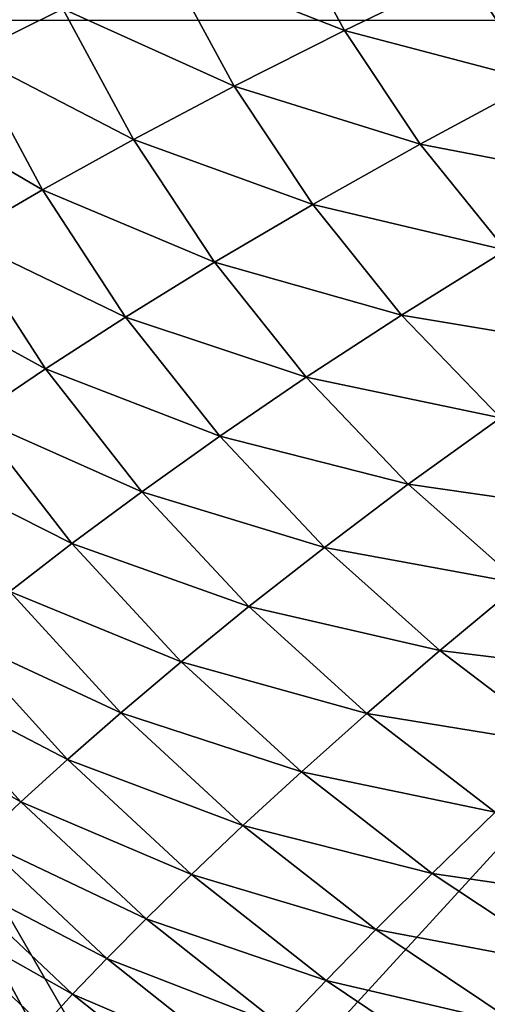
# Model space of a CAD drawing. Header units: metres. Extents: x -105 to 105, y -68 to 103.
# Tile 3 of 256: x -100.72 to -98.66, y 40.67 to 45. Entities that reach past the tile are written whole.
import ezdxf

# ---------------------------------------------------------------- set-up
doc = ezdxf.new("R2010")
doc.units = ezdxf.units.M
doc.layers.add('solid_FIT-BATH-150_SW0001', color=7, linetype='CONTINUOUS')

msp = doc.modelspace()

# ---------------------------------------------------------------- linework, layer by layer
at = {"layer": 'solid_FIT-BATH-150_SW0001'}
for points in [[(-95.553635, 50.324783, 16.629944), (-103.419197, 50.32597, 16.74663), (-103.038216, 44.994091, 16.791105)], [(-95.553635, 50.324783, 16.629944), (-103.038216, 44.994091, 16.791105), (-95.280121, 44.993069, 16.665369)], [(-99.577103, 45.482185, -17.719725), (-99.287224, 44.949497, -17.747307), (-100.073402, 45.258034, -17.315947)], [(-98.75843, 45.205051, -18.099144), (-99.287224, 44.949497, -17.747307), (-99.577103, 45.482185, -17.719725)], [(-100.525627, 45.044312, -16.858421), (-100.934967, 44.841633, -16.343204), (-101.207993, 45.469131, -16.315422)], [(-100.073402, 45.258034, -17.315947), (-99.772392, 44.704346, -17.345129), (-100.525627, 45.044312, -16.858421)], [(-99.287224, 44.949497, -17.747307), (-99.772392, 44.704346, -17.345129), (-100.073402, 45.258034, -17.315947)], [(-98.75843, 45.205051, -18.099144), (-98.440239, 44.726437, -18.126337), (-99.287224, 44.949497, -17.747307)], [(-97.883224, 45.013615, -18.429138), (-98.440239, 44.726437, -18.126337), (-98.75843, 45.205051, -18.099144)], [(-100.525627, 45.044312, -16.858421), (-100.214882, 44.470268, -16.888578), (-100.934967, 44.841633, -16.343204)], [(-99.772392, 44.704346, -17.345129), (-100.214882, 44.470268, -16.888578), (-100.525627, 45.044312, -16.858421)], [(-103.038216, 44.994091, 16.791105), (-100.364395, 40.026451, 16.770306), (-100.03669, 39.797356, 16.765186)], [(-95.280121, 44.993069, 16.665369), (-103.038216, 44.994091, 16.791105), (-100.03669, 39.797356, 16.765186)], [(-103.038216, 44.994091, 16.791105), (-100.845375, 40.426582, 16.777548), (-100.364395, 40.026451, 16.770306)], [(-95.280121, 44.993069, 16.665369), (-100.03669, 39.797356, 16.765186), (-92.533394, 39.791527, 16.643263)], [(-99.287224, 44.949497, -17.747307), (-98.95475, 44.450069, -17.776869), (-99.772392, 44.704346, -17.345129)], [(-98.440239, 44.726437, -18.126337), (-98.95475, 44.450069, -17.776869), (-99.287224, 44.949497, -17.747307)], [(-100.934967, 44.841633, -16.343204), (-100.615829, 44.248207, -16.373672), (-101.302872, 44.650436, -15.766489)], [(-100.214882, 44.470268, -16.888578), (-100.615829, 44.248207, -16.373672), (-100.934967, 44.841633, -16.343204)], [(-99.772392, 44.704346, -17.345129), (-99.427223, 44.184395, -17.376446), (-100.214882, 44.470268, -16.888578)], [(-98.95475, 44.450069, -17.776869), (-99.427223, 44.184395, -17.376446), (-99.772392, 44.704346, -17.345129)], [(-98.440239, 44.726437, -18.126337), (-98.080414, 44.280712, -18.154926), (-98.95475, 44.450069, -17.776869)], [(-100.615829, 44.248207, -16.373672), (-100.976616, 44.038864, -15.796623), (-101.302872, 44.650436, -15.766489)], [(-100.214882, 44.470268, -16.888578), (-99.858566, 43.930393, -16.920965), (-100.615829, 44.248207, -16.373672)], [(-99.427223, 44.184395, -17.376446), (-99.858566, 43.930393, -16.920965), (-100.214882, 44.470268, -16.888578)], [(-98.95475, 44.450069, -17.776869), (-98.578957, 43.984154, -17.807997), (-99.427223, 44.184395, -17.376446)], [(-98.080414, 44.280712, -18.154926), (-98.578957, 43.984154, -17.807997), (-98.95475, 44.450069, -17.776869)], [(-100.615829, 44.248207, -16.373672), (-100.249855, 43.689381, -16.406391), (-100.976616, 44.038864, -15.796623)], [(-99.858566, 43.930393, -16.920965), (-100.249855, 43.689381, -16.406391), (-100.615829, 44.248207, -16.373672)], [(-99.427223, 44.184395, -17.376446), (-99.037193, 43.698505, -17.40947), (-99.858566, 43.930393, -16.920965)], [(-98.578957, 43.984154, -17.807997), (-99.037193, 43.698505, -17.40947), (-99.427223, 44.184395, -17.376446)], [(-100.976616, 44.038864, -15.796623), (-100.602386, 43.462372, -15.828956), (-101.298813, 43.842678, -15.153828)], [(-100.249855, 43.689381, -16.406391), (-100.602386, 43.462372, -15.828956), (-100.976616, 44.038864, -15.796623)], [(-98.578957, 43.984154, -17.807997), (-98.159843, 43.551636, -17.84025), (-99.037193, 43.698505, -17.40947)], [(-99.858566, 43.930393, -16.920965), (-99.455978, 43.425098, -16.955147), (-100.249855, 43.689381, -16.406391)], [(-99.037193, 43.698505, -17.40947), (-99.455978, 43.425098, -16.955147), (-99.858566, 43.930393, -16.920965)], [(-100.602386, 43.462372, -15.828956), (-100.917641, 43.250015, -15.185136), (-101.298813, 43.842678, -15.153828)], [(-100.249855, 43.689381, -16.406391), (-99.836311, 43.165684, -16.440928), (-100.602386, 43.462372, -15.828956)], [(-99.455978, 43.425098, -16.955147), (-99.836311, 43.165684, -16.440928), (-100.249855, 43.689381, -16.406391)], [(-99.037193, 43.698505, -17.40947), (-98.602325, 43.246651, -17.443733), (-99.455978, 43.425098, -16.955147)], [(-98.159843, 43.551636, -17.84025), (-98.602325, 43.246651, -17.443733), (-99.037193, 43.698505, -17.40947)], [(-100.602386, 43.462372, -15.828956), (-100.17942, 42.9216, -15.863055), (-100.917641, 43.250015, -15.185136)], [(-99.836311, 43.165684, -16.440928), (-100.17942, 42.9216, -15.863055), (-100.602386, 43.462372, -15.828956)], [(-99.455978, 43.425098, -16.955147), (-99.007156, 42.95446, -16.990641), (-99.836311, 43.165684, -16.440928)], [(-98.602325, 43.246651, -17.443733), (-99.007156, 42.95446, -16.990641), (-99.455978, 43.425098, -16.955147)], [(-100.917641, 43.250015, -15.185136), (-100.486694, 42.693729, -15.218107), (-101.197205, 43.052788, -14.4715)], [(-100.17942, 42.9216, -15.863055), (-100.486694, 42.693729, -15.218107), (-100.917641, 43.250015, -15.185136)], [(-98.602325, 43.246651, -17.443733), (-98.124069, 42.828106, -17.478689), (-99.007156, 42.95446, -16.990641)], [(-99.836311, 43.165684, -16.440928), (-99.375252, 42.677296, -16.476788), (-100.17942, 42.9216, -15.863055)], [(-99.007156, 42.95446, -16.990641), (-99.375252, 42.677296, -16.476788), (-99.836311, 43.165684, -16.440928)], [(-100.486694, 42.693729, -15.218107), (-100.759628, 42.482727, -14.50277), (-101.197205, 43.052788, -14.4715)], [(-99.007156, 42.95446, -16.990641), (-98.513611, 42.517872, -17.026865), (-99.375252, 42.677296, -16.476788)], [(-98.124069, 42.828106, -17.478689), (-98.513611, 42.517872, -17.026865), (-99.007156, 42.95446, -16.990641)], [(-100.17942, 42.9216, -15.863055), (-99.707764, 42.41684, -15.898438), (-100.486694, 42.693729, -15.218107)], [(-99.375252, 42.677296, -16.476788), (-99.707764, 42.41684, -15.898438), (-100.17942, 42.9216, -15.863055)], [(-100.486694, 42.693729, -15.218107), (-100.006004, 42.174217, -15.252273), (-100.759628, 42.482727, -14.50277)], [(-99.707764, 42.41684, -15.898438), (-100.006004, 42.174217, -15.252273), (-100.486694, 42.693729, -15.218107)], [(-99.375252, 42.677296, -16.476788), (-98.868233, 42.223732, -16.51338), (-99.707764, 42.41684, -15.898438)], [(-98.513611, 42.517872, -17.026865), (-98.868233, 42.223732, -16.51338), (-99.375252, 42.677296, -16.476788)], [(-98.513611, 42.517872, -17.026865), (-97.977005, 42.114651, -17.063229), (-98.868233, 42.223732, -16.51338)], [(-100.759628, 42.482727, -14.50277), (-100.271362, 41.950272, -14.535111), (-100.999977, 42.288715, -13.713987)], [(-100.006004, 42.174217, -15.252273), (-100.271362, 41.950272, -14.535111), (-100.759628, 42.482727, -14.50277)], [(-99.707764, 42.41684, -15.898438), (-99.189011, 41.947739, -15.934512), (-100.006004, 42.174217, -15.252273)], [(-98.868233, 42.223732, -16.51338), (-99.189011, 41.947739, -15.934512), (-99.707764, 42.41684, -15.898438)], [(-100.999977, 42.288715, -13.713987), (-100.505501, 41.745178, -13.744091), (-101.209572, 42.111607, -12.848761)], [(-100.271362, 41.950272, -14.535111), (-100.505501, 41.745178, -13.744091), (-100.999977, 42.288715, -13.713987)], [(-98.868233, 42.223732, -16.51338), (-98.316978, 41.80444, -16.550098), (-99.189011, 41.947739, -15.934512)], [(-97.977005, 42.114651, -17.063229), (-98.316978, 41.80444, -16.550098), (-98.868233, 42.223732, -16.51338)], [(-100.006004, 42.174217, -15.252273), (-99.477165, 41.691242, -15.287059), (-100.271362, 41.950272, -14.535111)], [(-99.189011, 41.947739, -15.934512), (-99.477165, 41.691242, -15.287059), (-100.006004, 42.174217, -15.252273)], [(-101.209572, 42.111607, -12.848761), (-100.710182, 41.55888, -12.876406), (-101.39077, 41.950432, -11.904234)], [(-100.505501, 41.745178, -13.744091), (-100.710182, 41.55888, -12.876406), (-101.209572, 42.111607, -12.848761)], [(-100.710182, 41.55888, -12.876406), (-100.887672, 41.390339, -11.929311), (-101.39077, 41.950432, -11.904234)], [(-100.271362, 41.950272, -14.535111), (-99.734001, 41.455269, -14.567986), (-100.505501, 41.745178, -13.744091)], [(-99.477165, 41.691242, -15.287059), (-99.734001, 41.455269, -14.567986), (-100.271362, 41.950272, -14.535111)], [(-99.189011, 41.947739, -15.934512), (-98.624924, 41.513855, -15.970675), (-99.477165, 41.691242, -15.287059)], [(-98.316978, 41.80444, -16.550098), (-98.624924, 41.513855, -15.970675), (-99.189011, 41.947739, -15.934512)], [(-100.505501, 41.745178, -13.744091), (-99.961098, 41.240032, -13.774639), (-100.710182, 41.55888, -12.876406)], [(-99.734001, 41.455269, -14.567986), (-99.961098, 41.240032, -13.774639), (-100.505501, 41.745178, -13.744091)], [(-99.477165, 41.691242, -15.287059), (-98.901978, 41.24448, -15.321883), (-99.734001, 41.455269, -14.567986)], [(-98.624924, 41.513855, -15.970675), (-98.901978, 41.24448, -15.321883), (-99.477165, 41.691242, -15.287059)], [(-100.710182, 41.55888, -12.876406), (-100.160118, 41.045483, -12.904426), (-100.887672, 41.390339, -11.929311)], [(-99.961098, 41.240032, -13.774639), (-100.160118, 41.045483, -12.904426), (-100.710182, 41.55888, -12.876406)], [(-98.624924, 41.513855, -15.970675), (-98.017273, 41.114761, -16.006323), (-98.901978, 41.24448, -15.321883)], [(-99.734001, 41.455269, -14.567986), (-99.149353, 40.99749, -14.600842), (-99.961098, 41.240032, -13.774639)], [(-98.901978, 41.24448, -15.321883), (-99.149353, 40.99749, -14.600842), (-99.734001, 41.455269, -14.567986)], [(-100.887672, 41.390339, -11.929311), (-100.333244, 40.870506, -11.954718), (-101.040466, 41.237999, -10.900092)], [(-100.160118, 41.045483, -12.904426), (-100.333244, 40.870506, -11.954718), (-100.887672, 41.390339, -11.929311)], [(-98.901978, 41.24448, -15.321883), (-98.282219, 40.833603, -15.356162), (-99.149353, 40.99749, -14.600842)], [(-98.017273, 41.114761, -16.006323), (-98.282219, 40.833603, -15.356162), (-98.901978, 41.24448, -15.321883)], [(-101.040466, 41.237999, -10.900092), (-100.482887, 40.713417, -10.922871), (-101.171082, 41.100307, -9.786036)], [(-100.333244, 40.870506, -11.954718), (-100.482887, 40.713417, -10.922871), (-101.040466, 41.237999, -10.900092)], [(-99.961098, 41.240032, -13.774639), (-99.368561, 40.773121, -13.805127), (-100.160118, 41.045483, -12.904426)], [(-99.149353, 40.99749, -14.600842), (-99.368561, 40.773121, -13.805127), (-99.961098, 41.240032, -13.774639)], [(-101.171082, 41.100307, -9.786036), (-100.611458, 40.572548, -9.806241), (-100.721413, 40.446243, -8.602184)], [(-100.482887, 40.713417, -10.922871), (-100.611458, 40.572548, -9.806241), (-101.171082, 41.100307, -9.786036)], [(-100.160118, 41.045483, -12.904426), (-99.561157, 40.571304, -12.932366), (-100.333244, 40.870506, -11.954718)], [(-99.368561, 40.773121, -13.805127), (-99.561157, 40.571304, -12.932366), (-100.160118, 41.045483, -12.904426)], [(-99.149353, 40.99749, -14.600842), (-98.519211, 40.576706, -14.633134), (-99.368561, 40.773121, -13.805127)], [(-98.282219, 40.833603, -15.356162), (-98.519211, 40.576706, -14.633134), (-99.149353, 40.99749, -14.600842)], [(-100.333244, 40.870506, -11.954718), (-99.729248, 40.390835, -11.980052), (-100.482887, 40.713417, -10.922871)], [(-99.561157, 40.571304, -12.932366), (-99.729248, 40.390835, -11.980052), (-100.333244, 40.870506, -11.954718)], [(-99.368561, 40.773121, -13.805127), (-98.72966, 40.34428, -13.835049), (-99.561157, 40.571304, -12.932366)], [(-98.519211, 40.576706, -14.633134), (-98.72966, 40.34428, -13.835049), (-99.368561, 40.773121, -13.805127)], [(-100.482887, 40.713417, -10.922871), (-99.875122, 40.229908, -10.945609), (-100.611458, 40.572548, -9.806241)], [(-99.729248, 40.390835, -11.980052), (-99.875122, 40.229908, -10.945609), (-100.482887, 40.713417, -10.922871)]]:
    msp.add_3dface(points, dxfattribs=at)

doc.saveas('drawing.dxf')
